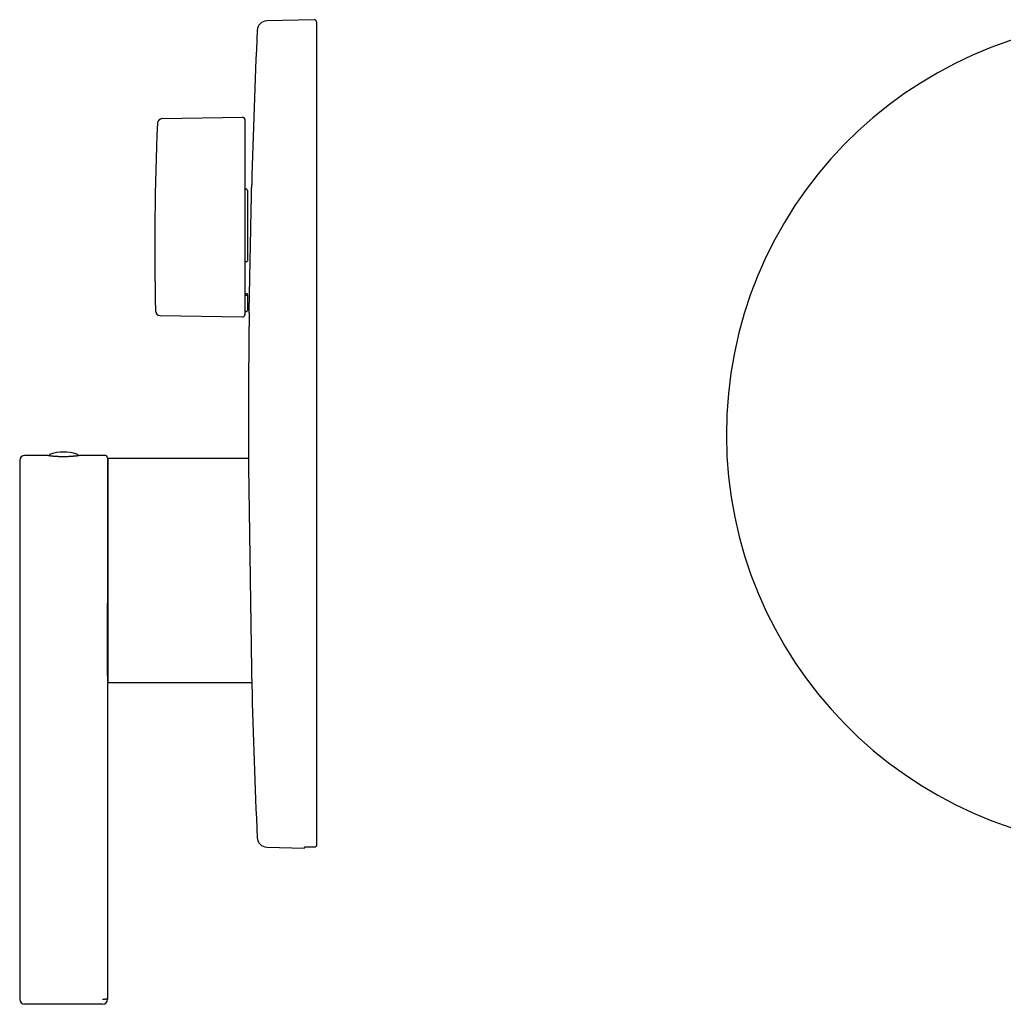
# Model space of a CAD drawing. Header units: millimetres. Extents: x 8 to 487, y 12 to 527.
# Tile 7 of 8: x 27 to 229, y 325 to 527. Entities that reach past the tile are written whole.
import ezdxf

# ---------------------------------------------------------------- set-up
doc = ezdxf.new("R2010")
doc.units = ezdxf.units.MM

msp = doc.modelspace()

# ---------------------------------------------------------------- linework, layer by layer
at = {"color": 7, "linetype": 'Continuous', "lineweight": 30}
for p, q in [((87.42, 527), (77.7, 526.75)), ((87.94, 526.5), (87.94, 357.71)), ((56.27, 506.7), (72.73, 506.99)), ((73.24, 506.49), (73.24, 504.27)), ((73.24, 504.27), (73.24, 488.45)), ((73.54, 492.21), (73.44, 492.21)), ((73.74, 492), (73.74, 477.46)), ((73.24, 488.45), (73.24, 466.51)), ((73.44, 477.36), (73.54, 477.36)), ((73.74, 470.54), (73.74, 470.74)), ((73.54, 470.43), (73.44, 470.43)), ((73.74, 470.54), (73.74, 467.35)), ((73.44, 467.15), (73.54, 467.15)), ((55.85, 466.3), (72.73, 466.01)), ((27.04, 436.6), (27.04, 392.14)), ((32.94, 437.6), (28.04, 437.6)), ((44.54, 437.6), (39.14, 437.6)), ((44.54, 437.6), (44.54, 437.6)), ((73.95, 437), (45.14, 437)), ((45.14, 437), (45.14, 391)), ((27.04, 392.14), (27.04, 387.3)), ((45.14, 391), (74.63, 391)), ((27.04, 387.3), (27.04, 326)), ((45.04, 387.3), (45.04, 326)), ((77.7, 357.25), (85.44, 357.05)), ((85.44, 357.05), (85.44, 357.19)), ((87.42, 357.21), (86.38, 357.23)), ((44.04, 325), (28.04, 325))]:
    msp.add_line(p, q, dxfattribs=at)
at = {"color": 7, "linetype": 'Continuous', "lineweight": 30, "flags": 128}
msp.add_lwpolyline([(73.24, 470.85), (73.41, 470.85), (73.54, 470.85)], dxfattribs=at)
at = {"color": 7, "linetype": 'Continuous', "lineweight": 30}
for centre, radius, start, end in [((77.75, 524.75), 2, 91.5, 177.4907), ((87.44, 526.5), 0.5, 0, 91.5), ((257, 442), 85, 0, 265.9699), ((1965.94, 442), 1892, 177.49073, 178.45084), ((654.74, 480), 600, 177.54059, 181.21445), ((56.29, 505.7), 1, 91, 177.5406), ((72.74, 506.49), 0.5, 0, 91), ((55.87, 467.3), 1, 181.2146, 269), ((73.44, 466.95), 0.2, 90, 180), ((73.54, 467.35), 0.2, 270, 0), ((1965.94, 442), 1892, 179.24742, 180.14236), ((72.74, 466.51), 0.5, 269, 0), ((28.04, 436.6), 1, 90, 180), ((33.43, 437.6), 0.3, 107.4416, 184.7093), ((36.04, 429.3), 9, 72.5584, 107.4416), ((38.64, 437.6), 0.3, 355.285, 72.5584), ((44.94, 435.98), 0.2, 300.155, 0), ((44.94, 392.02), 0.2, 360, 59.8164), ((1965.94, 442), 1892, 181.55371, 182.50927), ((77.75, 359.25), 2, 182.5093, 268.5), ((28.04, 326), 1, 180, 270), ((44.04, 326), 1, 270, 0)]:
    msp.add_arc(centre, radius, start, end, dxfattribs=at)
for points, knots in [([(74.36, 480), (74.36, 480.09), (74.37, 480.26), (74.37, 480.51), (74.38, 480.77), (74.38, 481.03), (74.39, 481.29), (74.39, 481.55), (74.4, 481.81), (74.41, 482.09), (74.41, 482.36), (74.42, 482.63), (74.42, 482.9), (74.43, 483.18), (74.43, 483.45), (74.44, 483.74), (74.44, 484.04), (74.45, 484.33), (74.46, 484.6), (74.46, 484.84), (74.47, 485.07), (74.47, 485.31), (74.47, 485.55), (74.48, 485.78), (74.48, 486.02), (74.49, 486.27), (74.49, 486.51), (74.5, 486.75), (74.5, 486.99), (74.51, 487.22), (74.51, 487.46), (74.52, 487.7), (74.52, 487.95), (74.53, 488.2), (74.53, 488.42), (74.54, 488.61), (74.54, 488.8), (74.54, 488.99), (74.55, 489.18), (74.55, 489.37), (74.56, 489.55), (74.56, 489.74), (74.56, 489.92), (74.57, 490.11), (74.57, 490.29), (74.57, 490.47), (74.58, 490.65), (74.58, 490.82), (74.58, 490.99), (74.59, 491.16), (74.59, 491.33), (74.59, 491.49), (74.6, 491.65), (74.6, 491.8), (74.6, 491.95), (74.61, 492.07), (74.61, 492.19), (74.61, 492.29), (74.61, 492.39), (74.61, 492.48), (74.62, 492.56), (74.62, 492.63), (74.62, 492.69), (74.62, 492.74), (74.62, 492.79), (74.62, 492.84), (74.62, 492.9), (74.62, 492.96), (74.62, 493.01), (74.63, 493.06), (74.63, 493.09), (74.63, 493.12), (74.63, 493.14), (74.63, 493.15), (74.63, 493.15), (74.63, 493.15), (74.63, 493.15), (74.63, 493.15)], [0, 0, 0, 0, 0.012276, 0.024552, 0.036828, 0.049146, 0.061465, 0.073783, 0.086915, 0.100046, 0.113201, 0.126355, 0.139787, 0.15322, 0.166676, 0.180133, 0.196006, 0.211888, 0.224164, 0.23644, 0.248716, 0.261034, 0.273353, 0.285671, 0.298803, 0.311934, 0.325089, 0.338244, 0.351676, 0.365108, 0.378565, 0.392022, 0.407894, 0.423777, 0.436052, 0.448327, 0.460602, 0.472918, 0.485237, 0.497553, 0.510684, 0.523814, 0.536967, 0.550121, 0.564342, 0.578564, 0.592785, 0.607072, 0.62136, 0.635647, 0.651538, 0.667432, 0.683323, 0.699306, 0.715293, 0.731276, 0.744588, 0.7579, 0.771211, 0.784577, 0.797944, 0.811309, 0.820347, 0.829385, 0.83843, 0.847476, 0.863364, 0.879255, 0.895143, 0.911124, 0.927107, 0.943088, 0.956397, 0.969707, 0.983016, 0.996379, 1, 1, 1, 1]), ([(73.24, 492.42), (73.24, 492.41), (73.24, 492.38), (73.25, 492.34), (73.27, 492.31), (73.29, 492.27), (73.32, 492.25), (73.36, 492.23), (73.4, 492.21), (73.42, 492.21), (73.44, 492.21)], [0, 0, 0, 0, 0.124241, 0.249941, 0.373607, 0.499623, 0.623954, 0.74999, 0.874737, 1, 1, 1, 1]), ([(73.74, 492), (73.74, 492.01), (73.73, 492.03), (73.73, 492.05), (73.72, 492.07), (73.72, 492.09), (73.71, 492.1), (73.7, 492.12), (73.69, 492.13), (73.69, 492.14), (73.67, 492.16), (73.65, 492.18), (73.61, 492.2), (73.57, 492.21), (73.55, 492.21), (73.54, 492.21)], [0, 0, 0, 0, 0.078827, 0.152997, 0.222509, 0.287365, 0.335904, 0.381467, 0.424055, 0.463674, 0.500329, 0.631495, 0.758225, 0.880913, 1, 1, 1, 1]), ([(74.1, 466.85), (74.1, 466.85), (74.1, 466.85), (74.1, 466.86), (74.1, 466.87), (74.1, 466.88), (74.1, 466.9), (74.1, 466.92), (74.1, 466.94), (74.1, 466.98), (74.1, 467.03), (74.1, 467.09), (74.11, 467.16), (74.11, 467.23), (74.11, 467.31), (74.11, 467.4), (74.11, 467.48), (74.11, 467.57), (74.12, 467.66), (74.12, 467.76), (74.12, 467.85), (74.12, 467.94), (74.12, 468.02), (74.12, 468.1), (74.13, 468.2), (74.13, 468.33), (74.13, 468.48), (74.14, 468.65), (74.14, 468.82), (74.14, 469), (74.15, 469.18), (74.15, 469.35), (74.15, 469.52), (74.16, 469.69), (74.16, 469.86), (74.16, 470.04), (74.17, 470.21), (74.17, 470.36), (74.17, 470.49), (74.17, 470.62), (74.18, 470.79), (74.18, 470.99), (74.19, 471.24), (74.19, 471.49), (74.2, 471.74), (74.2, 472.01), (74.21, 472.26), (74.21, 472.5), (74.22, 472.73), (74.22, 472.97), (74.23, 473.21), (74.23, 473.45), (74.24, 473.67), (74.24, 473.86), (74.24, 474.03), (74.25, 474.2), (74.25, 474.41), (74.26, 474.67), (74.26, 474.97), (74.27, 475.28), (74.27, 475.6), (74.28, 475.92), (74.29, 476.22), (74.29, 476.5), (74.3, 476.77), (74.3, 477.04), (74.31, 477.32), (74.31, 477.59), (74.32, 477.84), (74.32, 478.05), (74.33, 478.24), (74.33, 478.43), (74.34, 478.67), (74.34, 478.96), (74.35, 479.31), (74.36, 479.65), (74.36, 479.88), (74.36, 480)], [0, 0, 0, 0, 0.010212, 0.023763, 0.037311, 0.046473, 0.055635, 0.064804, 0.073973, 0.090081, 0.106191, 0.122298, 0.138499, 0.154703, 0.170905, 0.184397, 0.197891, 0.211383, 0.224931, 0.238479, 0.252027, 0.261188, 0.270348, 0.279517, 0.288685, 0.304794, 0.320904, 0.337013, 0.353215, 0.369419, 0.385621, 0.399114, 0.412608, 0.426101, 0.439649, 0.453199, 0.466746, 0.475908, 0.485069, 0.494237, 0.503406, 0.519517, 0.53563, 0.551741, 0.567945, 0.584152, 0.600357, 0.613852, 0.627348, 0.640843, 0.654393, 0.667945, 0.681495, 0.690657, 0.69982, 0.70899, 0.71816, 0.734274, 0.75039, 0.766504, 0.782712, 0.798922, 0.81513, 0.828627, 0.842126, 0.855624, 0.869177, 0.882731, 0.896283, 0.905448, 0.914612, 0.923784, 0.932956, 0.949688, 0.966432, 0.98321, 1, 1, 1, 1]), ([(73.44, 477.36), (73.42, 477.36), (73.4, 477.36), (73.38, 477.35), (73.35, 477.35), (73.33, 477.34), (73.31, 477.33), (73.29, 477.33), (73.28, 477.32), (73.26, 477.3), (73.25, 477.29), (73.24, 477.27), (73.24, 477.26), (73.24, 477.25)], [0, 0, 0, 0, 0.12399, 0.186395, 0.249928, 0.373038, 0.435787, 0.500123, 0.581958, 0.664923, 0.750377, 0.874241, 1, 1, 1, 1]), ([(73.54, 477.36), (73.55, 477.36), (73.57, 477.36), (73.61, 477.37), (73.64, 477.37), (73.66, 477.38), (73.66, 477.38), (73.67, 477.39), (73.68, 477.39), (73.7, 477.4), (73.71, 477.42), (73.72, 477.43), (73.73, 477.44), (73.73, 477.45), (73.74, 477.46), (73.74, 477.46)], [0, 0, 0, 0, 0.119, 0.24168, 0.368481, 0.400928, 0.433663, 0.466692, 0.500021, 0.596962, 0.712523, 0.777371, 0.8469, 0.92111, 1, 1, 1, 1]), ([(73.54, 470.85), (73.55, 470.85), (73.58, 470.85), (73.62, 470.84), (73.64, 470.83), (73.66, 470.83), (73.67, 470.82), (73.67, 470.82), (73.68, 470.81), (73.69, 470.81), (73.71, 470.8), (73.72, 470.79), (73.72, 470.78), (73.73, 470.77), (73.73, 470.76), (73.74, 470.75), (73.74, 470.74)], [0, 0, 0, 0, 0.11757, 0.239741, 0.366986, 0.399696, 0.432758, 0.466176, 0.499958, 0.557687, 0.625627, 0.703801, 0.769178, 0.840333, 0.917271, 1, 1, 1, 1]), ([(73.24, 470.32), (73.24, 470.33), (73.24, 470.35), (73.25, 470.36), (73.27, 470.38), (73.29, 470.4), (73.32, 470.41), (73.36, 470.42), (73.4, 470.43), (73.42, 470.43), (73.44, 470.43)], [0, 0, 0, 0, 0.124366, 0.250115, 0.373868, 0.499808, 0.62382, 0.749455, 0.874403, 1, 1, 1, 1]), ([(73.74, 470.54), (73.74, 470.53), (73.73, 470.52), (73.73, 470.51), (73.72, 470.5), (73.72, 470.49), (73.71, 470.48), (73.7, 470.48), (73.69, 470.47), (73.69, 470.47), (73.67, 470.46), (73.65, 470.45), (73.61, 470.44), (73.57, 470.43), (73.55, 470.43), (73.54, 470.43)], [0, 0, 0, 0, 0.078856, 0.153038, 0.222547, 0.287382, 0.335894, 0.381417, 0.423956, 0.463515, 0.5001, 0.631377, 0.758183, 0.88091, 1, 1, 1, 1]), ([(32.94, 437.6), (32.94, 437.6), (32.94, 437.6), (32.94, 437.6), (32.95, 437.6), (32.95, 437.6), (32.97, 437.6), (32.98, 437.59), (33, 437.59), (33.03, 437.59), (33.07, 437.58), (33.11, 437.58), (33.15, 437.57), (33.21, 437.57), (33.26, 437.56), (33.32, 437.55), (33.38, 437.55), (33.44, 437.54), (33.51, 437.53), (33.57, 437.52), (33.64, 437.52), (33.7, 437.51), (33.77, 437.51), (33.83, 437.5), (33.9, 437.49), (33.99, 437.48), (34.1, 437.48), (34.23, 437.47), (34.36, 437.46), (34.48, 437.45), (34.61, 437.44), (34.73, 437.43), (34.86, 437.42), (35.01, 437.42), (35.16, 437.41), (35.32, 437.41), (35.46, 437.4), (35.6, 437.4), (35.73, 437.4), (35.86, 437.4), (35.98, 437.4), (36.1, 437.4), (36.21, 437.4), (36.32, 437.4), (36.43, 437.4), (36.52, 437.4), (36.62, 437.4), (36.72, 437.41), (36.81, 437.41), (36.9, 437.41), (37.01, 437.42), (37.11, 437.42), (37.22, 437.43), (37.32, 437.43), (37.41, 437.44), (37.5, 437.44), (37.59, 437.45), (37.67, 437.45), (37.75, 437.46), (37.85, 437.47), (37.96, 437.47), (38.09, 437.49), (38.2, 437.5), (38.3, 437.5), (38.4, 437.51), (38.48, 437.52), (38.55, 437.53), (38.61, 437.54), (38.66, 437.54), (38.71, 437.55), (38.74, 437.55), (38.76, 437.55)], [0, 0, 0, 0, 0.005943, 0.018121, 0.03035, 0.042579, 0.053623, 0.064678, 0.080312, 0.095946, 0.11169, 0.127433, 0.143317, 0.1592, 0.175198, 0.191195, 0.205183, 0.219172, 0.233237, 0.247302, 0.259494, 0.271686, 0.283928, 0.296171, 0.307227, 0.318292, 0.33899, 0.35975, 0.378194, 0.396683, 0.413335, 0.430019, 0.446283, 0.466949, 0.487678, 0.506097, 0.52456, 0.541192, 0.557857, 0.574102, 0.588057, 0.602013, 0.616047, 0.630081, 0.642247, 0.654414, 0.666632, 0.67885, 0.689885, 0.70093, 0.714859, 0.728789, 0.742796, 0.756803, 0.768945, 0.781086, 0.793278, 0.80547, 0.81648, 0.827499, 0.848111, 0.868785, 0.88715, 0.905559, 0.922137, 0.938747, 0.954937, 0.966178, 0.977428, 0.988709, 1, 1, 1, 1]), ([(38.76, 437.55), (38.78, 437.56), (38.83, 437.56), (38.9, 437.57), (38.96, 437.58), (39, 437.58), (39.04, 437.59), (39.07, 437.59), (39.09, 437.59), (39.11, 437.6), (39.12, 437.6), (39.13, 437.6), (39.14, 437.6), (39.14, 437.6), (39.13, 437.6), (39.13, 437.6)], [0, 0, 0, 0, 0.100316, 0.20093, 0.290315, 0.379912, 0.460605, 0.541455, 0.620261, 0.688529, 0.756798, 0.825448, 0.894099, 0.953617, 1, 1, 1, 1]), ([(45.03, 437.12), (45.03, 437.13), (45.03, 437.13), (45.03, 437.14), (45.03, 437.15), (45.03, 437.16), (45.03, 437.17), (45.03, 437.18), (45.03, 437.18), (45.03, 437.19), (45.03, 437.2), (45.02, 437.2), (45.02, 437.21), (45.02, 437.22), (45.02, 437.23), (45.01, 437.25), (45, 437.28), (44.99, 437.32), (44.97, 437.35), (44.95, 437.38), (44.93, 437.4), (44.91, 437.43), (44.88, 437.46), (44.85, 437.49), (44.81, 437.51), (44.77, 437.54), (44.72, 437.56), (44.67, 437.58), (44.63, 437.59), (44.58, 437.6), (44.55, 437.6), (44.54, 437.6)], [0, 0, 0, 0, 0.073775, 0.138218, 0.193371, 0.239301, 0.276131, 0.294636, 0.309798, 0.32183, 0.331174, 0.33512, 0.34063, 0.348098, 0.363004, 0.383565, 0.417748, 0.452236, 0.486277, 0.51987, 0.553351, 0.592743, 0.627632, 0.667099, 0.711142, 0.759757, 0.812943, 0.870701, 0.911763, 0.954862, 1, 1, 1, 1]), ([(45.04, 437.1), (45.04, 437.1), (45.04, 437.1), (45.04, 437.09), (45.04, 437.07), (45.04, 437.05), (45.04, 437.03), (45.04, 436.99), (45.04, 436.95), (45.04, 436.91), (45.04, 436.86), (45.04, 436.81), (45.04, 436.76), (45.04, 436.7), (45.04, 436.64), (45.04, 436.57), (45.04, 436.5), (45.04, 436.42), (45.04, 436.34), (45.04, 436.25), (45.04, 436.15), (45.04, 436.05), (45.04, 435.94), (45.04, 435.82), (45.04, 435.7), (45.04, 435.57), (45.04, 435.43), (45.04, 435.28), (45.04, 435.13), (45.04, 434.96), (45.04, 434.79), (45.04, 434.6), (45.04, 434.41), (45.04, 434.21), (45.04, 433.99), (45.04, 433.78), (45.04, 433.56), (45.04, 433.34), (45.04, 433.12), (45.04, 432.88), (45.04, 432.64), (45.04, 432.39), (45.04, 432.14), (45.04, 431.88), (45.04, 431.63), (45.04, 431.37), (45.04, 431.11), (45.04, 430.83), (45.04, 430.55), (45.04, 430.26), (45.04, 429.97), (45.04, 429.67), (45.04, 429.36), (45.04, 429.05), (45.04, 428.74), (45.04, 428.42), (45.04, 428.11), (45.04, 427.79), (45.04, 427.47), (45.04, 427.13), (45.04, 426.79), (45.04, 426.43), (45.04, 426.06), (45.04, 425.69), (45.04, 425.32), (45.04, 424.95), (45.04, 424.58), (45.04, 424.21), (45.04, 423.84), (45.04, 423.46), (45.04, 423.09), (45.04, 422.7), (45.04, 422.32), (45.04, 421.93), (45.04, 421.54), (45.04, 421.15), (45.04, 420.75), (45.04, 420.36), (45.04, 419.97), (45.04, 419.56), (45.04, 419.16), (45.04, 418.74), (45.04, 418.33), (45.04, 417.91), (45.04, 417.49), (45.04, 417.07), (45.04, 416.65), (45.04, 416.22), (45.04, 415.78), (45.04, 415.34), (45.04, 414.89), (45.04, 414.45), (45.04, 414), (45.04, 413.55), (45.04, 413.11), (45.04, 412.66), (45.04, 412.22), (45.04, 411.78), (45.04, 411.33), (45.04, 410.9), (45.04, 410.48), (45.04, 410.07), (45.04, 409.65), (45.04, 409.24), (45.04, 408.83), (45.04, 408.4), (45.04, 407.98), (45.04, 407.55), (45.04, 407.13), (45.04, 406.71), (45.04, 406.3), (45.04, 405.9), (45.04, 405.52), (45.04, 405.14), (45.04, 404.76), (45.04, 404.38), (45.04, 404.01), (45.04, 403.64), (45.04, 403.28), (45.04, 402.92), (45.04, 402.56), (45.04, 402.22), (45.04, 401.88), (45.04, 401.54), (45.04, 401.19), (45.04, 400.82), (45.04, 400.45), (45.04, 400.07), (45.04, 399.71), (45.04, 399.35), (45.04, 399), (45.04, 398.67), (45.04, 398.35), (45.04, 398.05), (45.04, 397.76), (45.04, 397.47), (45.04, 397.19), (45.04, 396.91), (45.04, 396.64), (45.04, 396.38), (45.04, 396.17), (45.04, 396.05), (45.04, 396.02)], [0, 0, 0, 0, 0.0064646, 0.01294, 0.019438, 0.0259702, 0.0325481, 0.0390643, 0.0456466, 0.0523053, 0.05905, 0.0645139, 0.070043, 0.0756414, 0.0813129, 0.0870611, 0.0927845, 0.0985882, 0.1044748, 0.1104469, 0.116618, 0.1228825, 0.1292427, 0.1357004, 0.1422575, 0.1487956, 0.1554317, 0.1621661, 0.1689992, 0.1760731, 0.183249, 0.1905263, 0.1979039, 0.2053805, 0.2129544, 0.2206239, 0.2276617, 0.2347744, 0.2419599, 0.249216, 0.2565405, 0.2639314, 0.2713863, 0.2782746, 0.2852132, 0.2922005, 0.2992349, 0.3063147, 0.3134382, 0.3206038, 0.3278098, 0.3350546, 0.3423365, 0.3496537, 0.3570047, 0.3639651, 0.3709526, 0.377966, 0.3850042, 0.392066, 0.3995804, 0.4071187, 0.4146798, 0.4222625, 0.4298656, 0.437488, 0.4446916, 0.4519106, 0.4591441, 0.4663912, 0.4736513, 0.4809234, 0.488207, 0.4955013, 0.5028055, 0.5101191, 0.5173105, 0.5245097, 0.5317161, 0.5389291, 0.5463707, 0.5538182, 0.561271, 0.5687286, 0.5761905, 0.583656, 0.5911247, 0.598596, 0.6064253, 0.6142564, 0.6220886, 0.6299213, 0.637754, 0.6455861, 0.653417, 0.6612461, 0.6690729, 0.6768968, 0.6847171, 0.6925334, 0.6998987, 0.7072593, 0.7146148, 0.7219646, 0.7293082, 0.7370894, 0.7448625, 0.7526266, 0.7603811, 0.7681252, 0.7758583, 0.7831386, 0.7904078, 0.7976653, 0.8049103, 0.8121422, 0.8193604, 0.8265643, 0.8337531, 0.8409262, 0.8480828, 0.855095, 0.86209, 0.8690671, 0.8760256, 0.8841984, 0.8923431, 0.9004587, 0.9085439, 0.9165974, 0.9246179, 0.9326041, 0.9398935, 0.9471518, 0.9543781, 0.9615714, 0.968731, 0.975856, 0.9829458, 0.9899997, 0.9970171, 1, 1, 1, 1]), ([(73.94, 437.3), (73.94, 437.3), (73.94, 437.3), (73.94, 437.29), (73.94, 437.28), (73.94, 437.26), (73.94, 437.24), (73.94, 437.2), (73.94, 437.16), (73.94, 437.12), (73.95, 437.07), (73.95, 437.01), (73.95, 436.95), (73.95, 436.88), (73.95, 436.8), (73.95, 436.72), (73.95, 436.63), (73.95, 436.53), (73.95, 436.42), (73.96, 436.31), (73.96, 436.19), (73.96, 436.06), (73.96, 435.93), (73.96, 435.8), (73.97, 435.65), (73.97, 435.5), (73.97, 435.35), (73.97, 435.19), (73.98, 435.02), (73.98, 434.86), (73.98, 434.68), (73.98, 434.5), (73.99, 434.32), (73.99, 434.13), (73.99, 433.93), (73.99, 433.73), (74, 433.51), (74, 433.29), (74, 433.06), (74.01, 432.82), (74.01, 432.58), (74.02, 432.34), (74.02, 432.1), (74.02, 431.84), (74.03, 431.58), (74.03, 431.32), (74.03, 431.05), (74.04, 430.78), (74.04, 430.51), (74.05, 430.24), (74.05, 429.97), (74.05, 429.69), (74.06, 429.4), (74.06, 429.11), (74.07, 428.82), (74.07, 428.51), (74.08, 428.2), (74.08, 427.88), (74.09, 427.55), (74.09, 427.22), (74.1, 426.88), (74.1, 426.55), (74.11, 426.22), (74.11, 425.88), (74.12, 425.53), (74.12, 425.19), (74.13, 424.84), (74.13, 424.49), (74.14, 424.14), (74.14, 423.8), (74.15, 423.45), (74.15, 423.1), (74.16, 422.74), (74.16, 422.39), (74.17, 422.03), (74.17, 421.66), (74.18, 421.29), (74.18, 420.9), (74.19, 420.51), (74.2, 420.13), (74.2, 419.74), (74.21, 419.36), (74.21, 418.98), (74.22, 418.59), (74.22, 418.2), (74.23, 417.81), (74.24, 417.42), (74.24, 417.03), (74.25, 416.65), (74.25, 416.28), (74.26, 415.9), (74.26, 415.52), (74.27, 415.14), (74.28, 414.76), (74.28, 414.38), (74.28, 414.13), (74.29, 414)], [0, 0, 0, 0, 0.004375, 0.015199, 0.026074, 0.03695, 0.047826, 0.058701, 0.069112, 0.079525, 0.089938, 0.10035, 0.110806, 0.121264, 0.131722, 0.142179, 0.153288, 0.164398, 0.17552, 0.186643, 0.197467, 0.208293, 0.219119, 0.229943, 0.240817, 0.251693, 0.262569, 0.273444, 0.283856, 0.294269, 0.304682, 0.315093, 0.32555, 0.336008, 0.346466, 0.356922, 0.368032, 0.379142, 0.390265, 0.401388, 0.412213, 0.423039, 0.433865, 0.444689, 0.455564, 0.46644, 0.477317, 0.488192, 0.498604, 0.509017, 0.51943, 0.529842, 0.540299, 0.550757, 0.561216, 0.571673, 0.582783, 0.593894, 0.605019, 0.616143, 0.626968, 0.637795, 0.648622, 0.659448, 0.670324, 0.681201, 0.692079, 0.702955, 0.713368, 0.723782, 0.734196, 0.744609, 0.755067, 0.765526, 0.775986, 0.786444, 0.797494, 0.808544, 0.819608, 0.830672, 0.841437, 0.852204, 0.86297, 0.873736, 0.88455, 0.895367, 0.906183, 0.916998, 0.92735, 0.937704, 0.948058, 0.958411, 0.968807, 0.979205, 0.989603, 1, 1, 1, 1]), ([(74.29, 414), (74.29, 413.84), (74.29, 413.52), (74.3, 413.04), (74.31, 412.56), (74.32, 412.08), (74.32, 411.6), (74.33, 411.17), (74.33, 410.79), (74.34, 410.47), (74.34, 410.15), (74.35, 409.83), (74.35, 409.51), (74.36, 409.19), (74.36, 408.87), (74.37, 408.54), (74.37, 408.22), (74.38, 407.9), (74.38, 407.58), (74.39, 407.28), (74.39, 407.01), (74.39, 406.77), (74.4, 406.53), (74.4, 406.22), (74.41, 405.83), (74.41, 405.39), (74.42, 404.94), (74.43, 404.5), (74.43, 404.06), (74.44, 403.67), (74.44, 403.34), (74.45, 403.05), (74.45, 402.76), (74.46, 402.48), (74.46, 402.2), (74.47, 401.91), (74.47, 401.63), (74.47, 401.35), (74.48, 401.07), (74.48, 400.8), (74.49, 400.52), (74.49, 400.27), (74.49, 400.05), (74.5, 399.84), (74.5, 399.64), (74.5, 399.38), (74.51, 399.07), (74.51, 398.7), (74.52, 398.34), (74.52, 397.99), (74.53, 397.64), (74.53, 397.34), (74.54, 397.08), (74.54, 396.85), (74.54, 396.63), (74.55, 396.42), (74.55, 396.2), (74.55, 395.98), (74.56, 395.76), (74.56, 395.53), (74.56, 395.3), (74.57, 395.08), (74.57, 394.86), (74.57, 394.65), (74.58, 394.44), (74.58, 394.24), (74.58, 394.03), (74.59, 393.82), (74.59, 393.62), (74.59, 393.43), (74.59, 393.24), (74.6, 393.07), (74.6, 392.9), (74.6, 392.73), (74.6, 392.57), (74.61, 392.42), (74.61, 392.27), (74.61, 392.13), (74.61, 392), (74.61, 391.88), (74.62, 391.76), (74.62, 391.65), (74.62, 391.55), (74.62, 391.45), (74.62, 391.35), (74.62, 391.26), (74.62, 391.18), (74.63, 391.1), (74.63, 391.03), (74.63, 390.97), (74.63, 390.91), (74.63, 390.86), (74.63, 390.82), (74.63, 390.78), (74.63, 390.75), (74.63, 390.73), (74.63, 390.71), (74.63, 390.7), (74.63, 390.7), (74.63, 390.7)], [0, 0, 0, 0, 0.013137, 0.026275, 0.039412, 0.052599, 0.065788, 0.078975, 0.087851, 0.096727, 0.105602, 0.114493, 0.123385, 0.132276, 0.14138, 0.150484, 0.159588, 0.168708, 0.177829, 0.18695, 0.193912, 0.200874, 0.20784, 0.214805, 0.227942, 0.24108, 0.254217, 0.267404, 0.280593, 0.29378, 0.302656, 0.311532, 0.320407, 0.329299, 0.33819, 0.347081, 0.356185, 0.365289, 0.374393, 0.383514, 0.392635, 0.401755, 0.408718, 0.41568, 0.422645, 0.429611, 0.442747, 0.455884, 0.46902, 0.482207, 0.495395, 0.508582, 0.517522, 0.526462, 0.535401, 0.544357, 0.553313, 0.562268, 0.572514, 0.58276, 0.593006, 0.603252, 0.613539, 0.623829, 0.634118, 0.644406, 0.655517, 0.666627, 0.677752, 0.688876, 0.699702, 0.710529, 0.721356, 0.732181, 0.743057, 0.753935, 0.764812, 0.775688, 0.786102, 0.796516, 0.80693, 0.817344, 0.827802, 0.838261, 0.84872, 0.859178, 0.870288, 0.881398, 0.892521, 0.903644, 0.914469, 0.925295, 0.936121, 0.946945, 0.95782, 0.968697, 0.979573, 0.990448, 1, 1, 1, 1]), ([(45.04, 392.43), (45.04, 392.43), (45.04, 392.47), (45.04, 392.55), (45.04, 392.67), (45.04, 392.8), (45.04, 392.92), (45.04, 393.04), (45.04, 393.18), (45.04, 393.31), (45.04, 393.45), (45.04, 393.58), (45.04, 393.71), (45.04, 393.83), (45.04, 393.94), (45.04, 394.05), (45.04, 394.16), (45.04, 394.27), (45.04, 394.42), (45.04, 394.63), (45.04, 394.9), (45.04, 395.17), (45.04, 395.44), (45.04, 395.72), (45.04, 396.01), (45.04, 396.31), (45.04, 396.6), (45.04, 396.87), (45.04, 397.12), (45.04, 397.38), (45.04, 397.64), (45.04, 397.92), (45.04, 398.19), (45.04, 398.45), (45.04, 398.7), (45.04, 398.97), (45.04, 399.23), (45.04, 399.47), (45.04, 399.69), (45.04, 399.87), (45.04, 400.06), (45.03, 400.25), (45.03, 400.44), (45.03, 400.64), (45.03, 400.85), (45.03, 401.07), (45.03, 401.29), (45.03, 401.49), (45.03, 401.69), (45.03, 401.89), (45.03, 402.07), (45.03, 402.25), (45.03, 402.42), (45.03, 402.58), (45.03, 402.72), (45.03, 402.86), (45.03, 402.99), (45.03, 403.1), (45.03, 403.2), (45.03, 403.3), (45.03, 403.41), (45.03, 403.52), (45.03, 403.63), (45.03, 403.75), (45.03, 403.88), (45.03, 404.02), (45.03, 404.16), (45.04, 404.31), (45.04, 404.47), (45.04, 404.64), (45.04, 404.81), (45.04, 404.99), (45.04, 405.18), (45.04, 405.38), (45.04, 405.59), (45.04, 405.8), (45.04, 406.03), (45.04, 406.27), (45.04, 406.52), (45.04, 406.79), (45.04, 407.06), (45.04, 407.24), (45.04, 407.33)], [0, 0, 0, 0, 0.0012522, 0.0166646, 0.031769, 0.0465612, 0.0610369, 0.0751913, 0.0903846, 0.1051774, 0.1195631, 0.1335355, 0.1470883, 0.1580572, 0.1687267, 0.1790935, 0.1891541, 0.1989128, 0.2085836, 0.2314199, 0.2543121, 0.2764347, 0.2986037, 0.3208158, 0.3430674, 0.3653549, 0.387674, 0.4052298, 0.4228352, 0.4406618, 0.4587338, 0.4770517, 0.4956157, 0.5116882, 0.5279405, 0.5443722, 0.560983, 0.5777727, 0.5888627, 0.6000293, 0.6112724, 0.6225917, 0.6339515, 0.6450865, 0.6580782, 0.6706627, 0.6828367, 0.6945974, 0.7059418, 0.7166761, 0.727004, 0.7369236, 0.7464328, 0.7547022, 0.7626311, 0.7702183, 0.7774628, 0.7829139, 0.7881536, 0.7935607, 0.7994329, 0.8050696, 0.8110783, 0.8174596, 0.8242141, 0.8313426, 0.8388456, 0.846724, 0.8549783, 0.8636092, 0.8726176, 0.882004, 0.8917691, 0.9019136, 0.9124382, 0.9233434, 0.9346299, 0.9468635, 0.9595167, 0.9725902, 0.9860845, 1, 1, 1, 1]), ([(45.04, 395.72), (45.04, 395.69), (45.04, 395.58), (45.04, 395.38), (45.04, 395.13), (45.04, 394.87), (45.04, 394.62), (45.04, 394.37), (45.04, 394.14), (45.04, 393.91), (45.04, 393.69), (45.04, 393.48), (45.04, 393.29), (45.04, 393.1), (45.04, 392.92), (45.04, 392.75), (45.04, 392.58), (45.04, 392.43), (45.04, 392.28), (45.04, 392.14), (45.04, 392), (45.04, 391.88), (45.04, 391.76), (45.04, 391.69), (45.04, 391.66)], [0, 0, 0, 0, 0.015606, 0.057964, 0.107584, 0.156874, 0.205834, 0.25446, 0.303627, 0.352448, 0.400923, 0.449056, 0.496852, 0.543471, 0.589776, 0.635774, 0.681471, 0.727801, 0.773836, 0.819588, 0.865067, 0.910287, 0.95526, 1, 1, 1, 1]), ([(45.04, 391.66), (45.04, 391.64), (45.04, 391.6), (45.04, 391.54), (45.04, 391.48), (45.04, 391.4), (45.04, 391.32), (45.04, 391.23), (45.04, 391.13), (45.04, 391.03), (45.04, 390.93), (45.04, 390.82), (45.04, 390.72), (45.04, 390.62), (45.04, 390.5), (45.04, 390.39), (45.04, 390.27), (45.04, 390.14), (45.04, 390.01), (45.04, 389.87), (45.04, 389.73), (45.04, 389.59), (45.04, 389.44), (45.04, 389.28), (45.04, 389.12), (45.04, 388.96), (45.04, 388.8), (45.04, 388.64), (45.04, 388.48), (45.04, 388.31), (45.04, 388.14), (45.04, 387.97), (45.04, 387.8), (45.04, 387.63), (45.04, 387.47), (45.04, 387.36), (45.04, 387.3)], [0, 0, 0, 0, 0.030742, 0.062384, 0.094808, 0.127925, 0.161654, 0.195301, 0.229404, 0.263908, 0.298759, 0.326859, 0.35513, 0.383552, 0.412102, 0.440761, 0.468998, 0.497303, 0.525659, 0.554046, 0.582961, 0.611868, 0.640748, 0.669578, 0.698331, 0.726469, 0.754482, 0.782345, 0.810035, 0.838078, 0.865871, 0.89338, 0.920576, 0.947432, 0.973916, 1, 1, 1, 1]), ([(87.94, 357.71), (87.94, 357.69), (87.93, 357.65), (87.92, 357.59), (87.9, 357.52), (87.87, 357.47), (87.84, 357.41), (87.8, 357.36), (87.75, 357.32), (87.69, 357.28), (87.63, 357.25), (87.56, 357.23), (87.49, 357.21), (87.45, 357.21), (87.42, 357.21)], [0, 0, 0, 0, 0.08, 0.160001, 0.240003, 0.320004, 0.400005, 0.480008, 0.56001, 0.647999, 0.735989, 0.823978, 0.911967, 1, 1, 1, 1]), ([(86.38, 357.23), (86.36, 357.23), (86.3, 357.24), (86.22, 357.24), (86.14, 357.24), (86.06, 357.24), (85.98, 357.24), (85.91, 357.24), (85.84, 357.23), (85.77, 357.23), (85.71, 357.23), (85.66, 357.23), (85.61, 357.22), (85.56, 357.22), (85.52, 357.22), (85.49, 357.21), (85.47, 357.21), (85.45, 357.2), (85.44, 357.2), (85.44, 357.2), (85.44, 357.19)], [0, 0, 0, 0, 0.055277, 0.110751, 0.166225, 0.221501, 0.276777, 0.332251, 0.387725, 0.443001, 0.498294, 0.553783, 0.609273, 0.664567, 0.719959, 0.775548, 0.831138, 0.886531, 0.943265, 1, 1, 1, 1]), ([(45.04, 326), (45.04, 326), (45.04, 326), (45.04, 326), (45.04, 326), (45.04, 326), (45.04, 326.01), (45.03, 326.01), (45.03, 326.01), (45.02, 326.02), (45.01, 326.02), (44.99, 326.02), (44.96, 326.02), (44.92, 326.02), (44.88, 326.02), (44.83, 326.03), (44.78, 326.03), (44.72, 326.03), (44.65, 326.03), (44.58, 326.02), (44.51, 326.02), (44.44, 326.02), (44.36, 326.02), (44.28, 326.02), (44.2, 326.02), (44.14, 326.01), (44.09, 326.01), (44.07, 326.01), (44.06, 326.01), (44.05, 326.01), (44.05, 326), (44.04, 326), (44.04, 326), (44.04, 326), (44.04, 326), (44.04, 326), (44.04, 326), (44.04, 326), (44.04, 326), (44.04, 326)], [0, 0, 0, 0, 0.000201, 0.000457, 0.000943, 0.00272, 0.009764, 0.037825, 0.065843, 0.093925, 0.150484, 0.202999, 0.255879, 0.309907, 0.364332, 0.416884, 0.469801, 0.523866, 0.578328, 0.630929, 0.683895, 0.738013, 0.79253, 0.843344, 0.894488, 0.946715, 0.964163, 0.975875, 0.983736, 0.989015, 0.992564, 0.994957, 0.996576, 0.997677, 0.998432, 0.999144, 0.999466, 0.99979, 1, 1, 1, 1])]:
    msp.add_open_spline(points, degree=3, knots=knots, dxfattribs=at)

doc.saveas('drawing.dxf')
